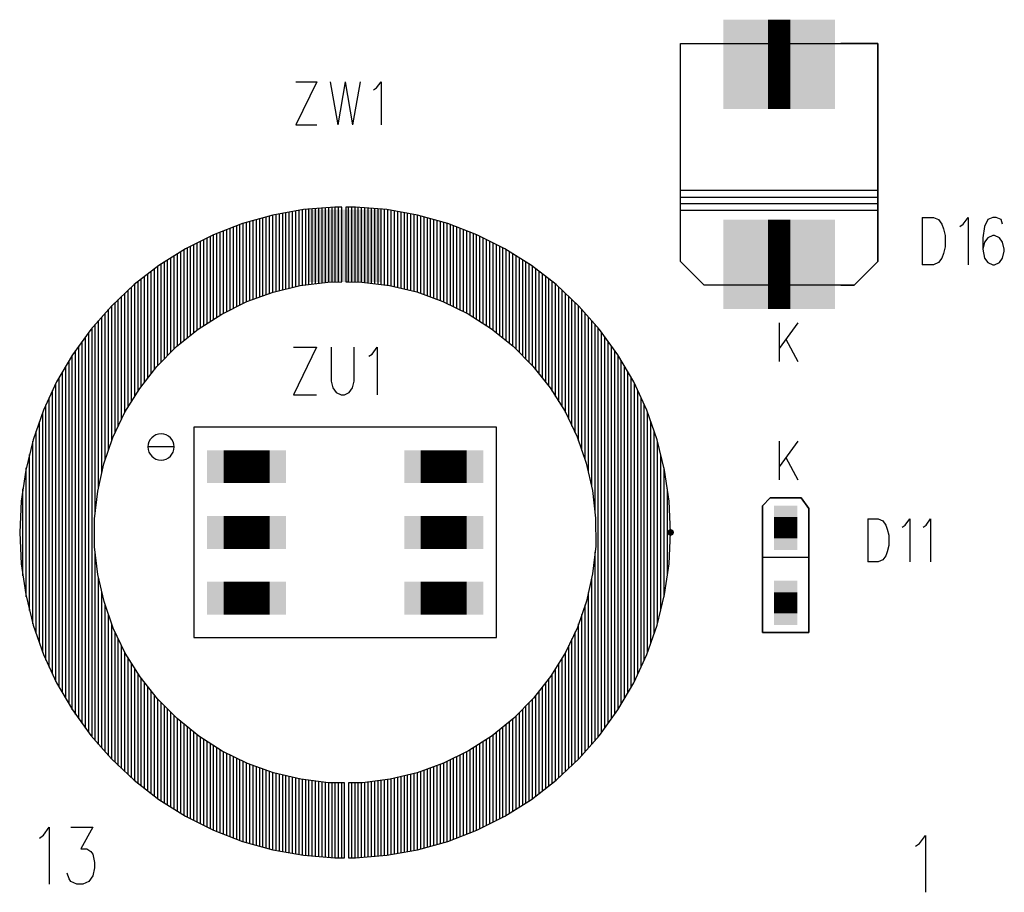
# Model space of a CAD drawing. Extents: x 12040 to 27945, y 10799 to 21199.
# Tile 21 of 42: x 17772 to 18521, y 17797 to 18461. Entities that reach past the tile are written whole.
import ezdxf

# ---------------------------------------------------------------- set-up
doc = ezdxf.new("R2010")
doc.units = 0
doc.header["$MEASUREMENT"] = 0
doc.layers.add('ASSYDWGBOT_PHO', color=7, linetype='Continuous')

msp = doc.modelspace()

# ---------------------------------------------------------------- linework, layer by layer
at = {"layer": 'ASSYDWGBOT_PHO'}
for points, const_width in [([(18358.5, 18426.63), (18341.499, 18426.63)], 68), ([(18358.5, 18274.63), (18341.499, 18274.63)], 68), ([(17927.5, 18120.63), (17962.5, 18120.63)], 25), ([(18077.499, 18120.63), (18112.499, 18120.63)], 25), ([(18355, 18082.239), (18355, 18066.099)], 17.72), ([(18355, 18082.041), (18355, 18066.29)], 17.72), ([(17927.5, 18070.629), (17962.5, 18070.629)], 25), ([(18077.499, 18070.629), (18112.499, 18070.629)], 25), ([(17927.5, 18020.63), (17962.5, 18020.63)], 25), ([(18077.499, 18020.63), (18112.499, 18020.63)], 25), ([(18355, 18025.15), (18355, 18009.01)], 17.72), ([(18355, 18024.96), (18355, 18009.211)], 17.72)]:
    msp.add_lwpolyline(points, dxfattribs=dict(at, const_width=const_width))
for points in [[(18275, 18276.63), (18275, 18442.631)], [(18275, 18442.631), (18302.999, 18442.631)], [(18275, 18276.63), (18275, 18442.631)], [(18275, 18442.631), (18424.999, 18442.631)], [(18424.999, 18442.631), (18396.999, 18442.631)], [(18424.999, 18276.63), (18424.999, 18442.631)], [(18424.999, 18442.631), (18424.999, 18276.63)], [(17998.409, 18413.441), (17982.5, 18380.63)], [(17982.5, 18413.441), (17998.409, 18413.441)], [(18008.64, 18413.441), (18014.32, 18380.63)], [(18020, 18413.441), (18014.32, 18380.63)], [(18020, 18413.441), (18025.681, 18380.63)], [(18031.361, 18413.441), (18025.681, 18380.63)], [(18043.859, 18408.751), (18047.27, 18413.441)], [(18047.27, 18413.441), (18047.27, 18380.63)], [(18041.59, 18407.19), (18043.859, 18408.751)], [(17982.5, 18380.63), (17998.409, 18380.63)], [(18424.999, 18330.629), (18275, 18330.629)], [(18424.999, 18325.63), (18424.999, 18330.629)], [(18275, 18320.629), (18275, 18325.63)], [(18275, 18325.63), (18424.999, 18325.63)], [(17988.319, 18316.21), (17964.899, 18312.019)], [(17980, 18256.941), (17980, 18314.72)], [(17982.5, 18257.549), (17982.5, 18315.161)], [(17985.001, 18258.15), (17985.001, 18315.611)], [(17987.499, 18258.551), (17987.499, 18316.059)], [(18012.039, 18318.13), (17988.319, 18316.21)], [(17990, 18258.869), (17990, 18316.339)], [(17992.5, 18259.18), (17992.5, 18316.54)], [(17995.001, 18259.489), (17995.001, 18316.75)], [(17997.499, 18259.8), (17997.499, 18316.95)], [(18000, 18260.12), (18000, 18317.15)], [(18002.501, 18260.429), (18002.501, 18317.35)], [(18004.999, 18260.74), (18004.999, 18317.56)], [(18007.5, 18260.99), (18007.5, 18317.76)], [(18010, 18261.021), (18010, 18317.961)], [(18017.5, 18318.13), (18012.039, 18318.13)], [(18012.501, 18261.049), (18012.501, 18318.13)], [(18014.999, 18261.089), (18014.999, 18318.13)], [(18017.5, 18261.12), (18017.5, 18318.13)], [(18017.5, 18261.12), (18017.5, 18318.13)], [(18027.96, 18318.13), (18020.5, 18318.13)], [(18020.5, 18318.13), (18020.5, 18261.12)], [(18022.499, 18261.12), (18022.499, 18318.13)], [(18025, 18261.089), (18025, 18318.13)], [(18027.5, 18261.07), (18027.5, 18318.13)], [(18051.68, 18316.21), (18027.96, 18318.13)], [(18030.001, 18261.04), (18030.001, 18317.961)], [(18032.499, 18261.009), (18032.499, 18317.76)], [(18035, 18260.719), (18035, 18317.56)], [(18037.5, 18260.42), (18037.5, 18317.35)], [(18040.001, 18260.111), (18040.001, 18317.15)], [(18042.5, 18259.8), (18042.5, 18316.95)], [(18045, 18259.501), (18045, 18316.75)], [(18047.501, 18259.19), (18047.501, 18316.54)], [(18049.999, 18258.881), (18049.999, 18316.339)], [(18075.1, 18312.019), (18051.68, 18316.21)], [(18052.5, 18258.579), (18052.5, 18316.059)], [(18055, 18258.12), (18055, 18315.611)], [(18057.501, 18257.53), (18057.501, 18315.161)], [(18059.999, 18256.929), (18059.999, 18314.72)], [(18424.999, 18320.629), (18275, 18320.629)], [(18275, 18315.63), (18424.999, 18315.63)], [(18424.999, 18315.63), (18424.999, 18320.629)], [(17964.899, 18312.019), (17941.98, 18305.599)], [(17947.5, 18246.99), (17947.5, 18307.15)], [(17950.001, 18247.89), (17950.001, 18307.85)], [(17952.499, 18248.8), (17952.499, 18308.55)], [(17955, 18249.701), (17955, 18309.25)], [(17957.5, 18250.61), (17957.5, 18309.95)], [(17959.999, 18251.511), (17959.999, 18310.65)], [(17962.5, 18252.42), (17962.5, 18311.35)], [(17965, 18253.321), (17965, 18312.04)], [(17967.501, 18253.941), (17967.501, 18312.481)], [(17969.999, 18254.539), (17969.999, 18312.929)], [(17972.5, 18255.14), (17972.5, 18313.379)], [(17975, 18255.739), (17975, 18313.82)], [(17977.501, 18256.34), (17977.501, 18314.27)], [(18062.5, 18256.34), (18062.5, 18314.27)], [(18065.001, 18255.751), (18065.001, 18313.82)], [(18067.499, 18255.15), (18067.499, 18313.379)], [(18070, 18254.56), (18070, 18312.929)], [(18072.5, 18253.96), (18072.5, 18312.481)], [(18075.001, 18253.29), (18075.001, 18312.04)], [(18098.021, 18305.599), (18075.1, 18312.019)], [(18077.499, 18252.399), (18077.499, 18311.35)], [(18080, 18251.499), (18080, 18310.65)], [(18082.5, 18250.601), (18082.5, 18309.95)], [(18084.999, 18249.701), (18084.999, 18309.25)], [(18087.5, 18248.8), (18087.5, 18308.55)], [(18090, 18247.91), (18090, 18307.85)], [(18092.501, 18247.009), (18092.501, 18307.15)], [(18458.75, 18310.23), (18458.75, 18274.139)], [(18458.75, 18310.23), (18467.501, 18310.23)], [(18467.501, 18310.23), (18471.251, 18308.519)], [(18471.251, 18308.519), (18473.749, 18305.08)], [(18490, 18305.08), (18493.75, 18310.23)], [(18493.75, 18310.23), (18493.75, 18274.139)], [(18508.751, 18308.519), (18506.25, 18303.36)], [(18512.501, 18310.23), (18508.751, 18308.519)], [(18514.999, 18310.23), (18512.501, 18310.23)], [(18518.749, 18308.519), (18514.999, 18310.23)], [(18520, 18305.08), (18518.749, 18308.519)], [(17941.98, 18305.599), (17919.79, 18297.02)], [(17927.5, 18237.419), (17927.5, 18299.999)], [(17930, 18238.649), (17930, 18300.97)], [(17932.501, 18239.889), (17932.501, 18301.929)], [(17934.999, 18241.119), (17934.999, 18302.9)], [(17937.5, 18242.35), (17937.5, 18303.869)], [(17940.001, 18243.589), (17940.001, 18304.84)], [(17942.499, 18244.82), (17942.499, 18305.75)], [(17945, 18246.059), (17945, 18306.45)], [(18094.999, 18246.031), (18094.999, 18306.45)], [(18097.5, 18244.801), (18097.5, 18305.75)], [(18120.211, 18297.02), (18098.021, 18305.599)], [(18100, 18243.58), (18100, 18304.84)], [(18102.501, 18242.35), (18102.501, 18303.869)], [(18105, 18241.119), (18105, 18302.9)], [(18107.5, 18239.901), (18107.5, 18301.929)], [(18110.001, 18238.67), (18110.001, 18300.97)], [(18112.499, 18237.44), (18112.499, 18299.999)], [(18473.749, 18305.08), (18475, 18301.64)], [(18475, 18301.64), (18476.25, 18296.48)], [(18487.499, 18303.36), (18490, 18305.08)], [(18506.25, 18303.36), (18504.999, 18294.769)], [(17919.79, 18297.02), (17898.52, 18286.341)], [(17910, 18226.4), (17910, 18292.101)], [(17912.5, 18228.001), (17912.5, 18293.36)], [(17915.001, 18229.601), (17915.001, 18294.609)], [(17917.5, 18231.211), (17917.5, 18295.87)], [(17920, 18232.809), (17920, 18297.1)], [(17922.501, 18234.409), (17922.501, 18298.071)], [(17924.999, 18236.01), (17924.999, 18299.03)], [(18115, 18235.991), (18115, 18299.03)], [(18117.5, 18234.39), (18117.5, 18298.071)], [(18120.001, 18232.8), (18120.001, 18297.1)], [(18141.479, 18286.341), (18120.211, 18297.02)], [(18122.499, 18231.211), (18122.499, 18295.87)], [(18125, 18229.61), (18125, 18294.609)], [(18127.501, 18228.02), (18127.501, 18293.36)], [(18129.999, 18226.431), (18129.999, 18292.101)], [(18476.25, 18296.48), (18476.25, 18287.889)], [(18504.999, 18294.769), (18504.999, 18286.169)], [(18508.751, 18294.769), (18506.25, 18291.33)], [(18512.501, 18296.48), (18508.751, 18294.769)], [(18513.75, 18296.48), (18512.501, 18296.48)], [(18517.5, 18294.769), (18513.75, 18296.48)], [(18520, 18291.33), (18517.5, 18294.769)], [(17898.52, 18286.341), (17878.38, 18273.67)], [(17897.499, 18216.56), (17897.499, 18285.7)], [(17900, 18218.59), (17900, 18287.081)], [(17902.5, 18220.61), (17902.5, 18288.34)], [(17905.001, 18222.639), (17905.001, 18289.591)], [(17907.499, 18224.67), (17907.499, 18290.85)], [(18132.5, 18224.64), (18132.5, 18290.85)], [(18135, 18222.62), (18135, 18289.591)], [(18137.501, 18220.6), (18137.501, 18288.34)], [(18139.999, 18218.59), (18139.999, 18287.081)], [(18161.619, 18273.67), (18141.479, 18286.341)], [(18142.5, 18216.57), (18142.5, 18285.7)], [(18476.25, 18287.889), (18475, 18282.73)], [(18506.25, 18291.33), (18504.999, 18286.169)], [(18504.999, 18286.169), (18506.25, 18279.301)], [(18521.25, 18286.169), (18520, 18291.33)], [(18521.25, 18284.451), (18521.25, 18286.169)], [(17885, 18205.04), (17885, 18277.84)], [(17887.501, 18207.581), (17887.501, 18279.409)], [(17889.999, 18210.11), (17889.999, 18280.979)], [(17892.5, 18212.5), (17892.5, 18282.551)], [(17895, 18214.531), (17895, 18284.121)], [(18145, 18214.55), (18145, 18284.121)], [(18147.499, 18212.54), (18147.499, 18282.551)], [(18150, 18210.091), (18150, 18280.979)], [(18152.5, 18207.56), (18152.5, 18279.409)], [(18155.001, 18205.04), (18155.001, 18277.84)], [(18473.749, 18279.301), (18471.251, 18275.86)], [(18475, 18282.73), (18473.749, 18279.301)], [(18506.25, 18279.301), (18508.751, 18275.86)], [(18517.5, 18275.86), (18520, 18279.301)], [(18520, 18279.301), (18521.25, 18284.451)], [(17878.38, 18273.67), (17859.541, 18259.13)], [(17875, 18194.42), (17875, 18271.061)], [(17877.501, 18197.43), (17877.501, 18272.989)], [(17879.999, 18199.97), (17879.999, 18274.691)], [(17882.5, 18202.511), (17882.5, 18276.26)], [(18157.499, 18202.52), (18157.499, 18276.26)], [(18160, 18199.989), (18160, 18274.691)], [(18180.46, 18259.13), (18161.619, 18273.67)], [(18162.5, 18197.47), (18162.5, 18272.989)], [(18165.001, 18194.389), (18165.001, 18271.061)], [(18292.999, 18258.631), (18275, 18276.63)], [(18292.999, 18258.631), (18275, 18276.63)], [(18407, 18258.631), (18424.999, 18276.63)], [(18424.999, 18276.63), (18407, 18258.631)], [(18467.501, 18274.139), (18458.75, 18274.139)], [(18471.251, 18275.86), (18467.501, 18274.139)], [(18508.751, 18275.86), (18512.501, 18274.139)], [(18512.501, 18274.139), (18513.75, 18274.139)], [(18513.75, 18274.139), (18517.5, 18275.86)], [(17865, 18181.709), (17865, 18263.34)], [(17867.5, 18184.891), (17867.5, 18265.27)], [(17870.001, 18188.061), (17870.001, 18267.2)], [(17872.499, 18191.24), (17872.499, 18269.131)], [(18167.5, 18191.231), (18167.5, 18269.131)], [(18170, 18188.07), (18170, 18267.2)], [(18172.501, 18184.91), (18172.501, 18265.27)], [(18174.999, 18181.749), (18174.999, 18263.34)], [(17859.541, 18259.13), (17842.19, 18242.84)], [(17855, 18166.031), (17855, 18254.86)], [(17857.5, 18170.059), (17857.5, 18257.21)], [(17860.001, 18174.08), (17860.001, 18259.48)], [(17862.499, 18178.11), (17862.499, 18261.41)], [(17965.17, 18253.38), (17985.809, 18258.341)], [(17985.809, 18258.341), (18006.88, 18260.981)], [(18006.88, 18260.981), (18017.5, 18261.12)], [(18020.5, 18261.12), (18022.03, 18261.12)], [(18022.03, 18261.12), (18032.64, 18261.009)], [(18032.64, 18261.009), (18053.72, 18258.43)], [(18053.72, 18258.43), (18074.381, 18253.519)], [(18177.5, 18178.07), (18177.5, 18261.41)], [(18180, 18174.07), (18180, 18259.48)], [(18197.809, 18242.84), (18180.46, 18259.13)], [(18182.501, 18170.059), (18182.501, 18257.21)], [(18184.999, 18166.059), (18184.999, 18254.86)], [(18302.999, 18258.631), (18292.999, 18258.631)], [(18407, 18258.631), (18292.999, 18258.631)], [(18396.999, 18258.631), (18407, 18258.631)], [(17847.5, 18151.47), (17847.5, 18247.82)], [(17850, 18156.731), (17850, 18250.17)], [(17852.501, 18161.98), (17852.501, 18252.52)], [(17945.2, 18246.149), (17965.17, 18253.38)], [(18074.381, 18253.519), (18094.37, 18246.34)], [(18187.5, 18161.921), (18187.5, 18252.52)], [(18190.001, 18156.7), (18190.001, 18250.17)], [(18192.499, 18151.48), (18192.499, 18247.82)], [(17842.19, 18242.84), (17826.481, 18224.97)], [(17840, 18132.999), (17840, 18240.351)], [(17842.501, 18140.24), (17842.501, 18243.13)], [(17844.999, 18146.219), (17844.999, 18245.48)], [(17926.161, 18236.75), (17945.2, 18246.149)], [(18094.37, 18246.34), (18113.43, 18236.99)], [(18195, 18146.259), (18195, 18245.48)], [(18197.5, 18140.181), (18197.5, 18243.13)], [(18213.52, 18224.97), (18197.809, 18242.84)], [(18200.001, 18132.999), (18200.001, 18240.351)], [(17834.999, 18116.24), (17834.999, 18234.659)], [(17837.5, 18125.771), (17837.5, 18237.499)], [(17908.279, 18225.3), (17926.161, 18236.75)], [(18113.43, 18236.99), (18131.34, 18225.571)], [(18202.499, 18125.83), (18202.499, 18237.499)], [(18205, 18116.199), (18205, 18234.659)], [(17826.481, 18224.97), (17812.559, 18205.669)], [(17827.499, 17915.119), (17827.499, 18226.13)], [(17830, 18085.661), (17830, 18228.97)], [(17832.5, 18105.141), (17832.5, 18231.81)], [(17891.781, 18211.92), (17908.279, 18225.3)], [(18131.34, 18225.571), (18147.86, 18212.24)], [(18207.5, 18105.23), (18207.5, 18231.81)], [(18209.999, 18085.8), (18209.999, 18228.97)], [(18212.5, 17915.119), (18212.5, 18226.13)], [(18227.44, 18205.669), (18213.52, 18224.97)], [(18350, 18230.16), (18350, 18200.63)], [(18364.321, 18230.16), (18350, 18210.47)], [(17822.5, 17921.801), (17822.5, 18219.45)], [(17825.001, 17918.341), (17825.001, 18222.91)], [(18215, 17918.341), (18215, 18222.91)], [(18217.501, 17921.801), (18217.501, 18219.45)], [(18355.11, 18217.501), (18364.321, 18200.63)], [(17817.499, 17928.74), (17817.499, 18212.509)], [(17820, 17925.27), (17820, 18215.981)], [(17876.881, 18196.8), (17891.781, 18211.92)], [(17998.131, 18211.479), (17980.631, 18175.39)], [(17980.631, 18211.479), (17998.131, 18211.479)], [(18009.38, 18211.479), (18009.38, 18185.699)], [(18026.88, 18185.699), (18026.88, 18211.479)], [(18040.63, 18206.329), (18044.38, 18211.479)], [(18044.38, 18211.479), (18044.38, 18175.39)], [(18147.86, 18212.24), (18162.809, 18197.161)], [(18219.999, 17925.27), (18219.999, 18215.981)], [(18222.5, 17928.74), (18222.5, 18212.509)], [(17812.559, 18205.669), (17800.56, 18185.12)], [(17812.5, 17935.69), (17812.5, 18205.561)], [(17815.001, 17932.199), (17815.001, 18209.049)], [(18038.13, 18204.611), (18040.63, 18206.329)], [(18225, 17932.199), (18225, 18209.049)], [(18239.441, 18185.12), (18227.44, 18205.669)], [(18227.501, 17935.69), (18227.501, 18205.561)], [(17807.501, 17944.25), (17807.501, 18197.001)], [(17809.999, 17939.97), (17809.999, 18201.281)], [(17863.741, 18180.111), (17876.881, 18196.8)], [(18162.809, 18197.161), (18175.98, 18180.5)], [(18230, 17939.97), (18230, 18201.281)], [(18232.5, 17944.25), (18232.5, 18197.001)], [(17802.5, 17952.81), (17802.5, 18188.44)], [(17805, 17948.53), (17805, 18192.72)], [(18235.001, 17948.53), (18235.001, 18192.72)], [(18237.499, 17952.81), (18237.499, 18188.44)], [(17800.56, 18185.12), (17790.581, 18163.521)], [(17799.999, 17957.34), (17799.999, 18183.91)], [(17852.539, 18162.069), (17863.741, 18180.111)], [(18009.38, 18185.699), (18010.63, 18180.55)], [(18010.63, 18180.55), (18013.13, 18177.111)], [(18023.13, 18177.111), (18025.631, 18180.55)], [(18025.631, 18180.55), (18026.88, 18185.699)], [(18175.98, 18180.5), (18187.229, 18162.491)], [(18249.42, 18163.521), (18239.441, 18185.12)], [(18240, 17957.34), (18240, 18183.91)], [(17795, 17968.17), (17795, 18173.08)], [(17797.501, 17962.749), (17797.501, 18178.499)], [(17980.631, 18175.39), (17998.131, 18175.39)], [(18013.13, 18177.111), (18016.88, 18175.39)], [(18016.88, 18175.39), (18019.381, 18175.39)], [(18019.381, 18175.39), (18023.13, 18177.111)], [(18242.5, 17962.749), (18242.5, 18178.499)], [(18245.001, 17968.17), (18245.001, 18173.08)], [(17792.5, 17973.579), (17792.5, 18167.669)], [(18247.499, 17973.579), (18247.499, 18167.669)], [(17790.581, 18163.521), (17782.73, 18141.06)], [(17790.001, 17979.401), (17790.001, 18161.85)], [(17843.42, 18142.9), (17852.539, 18162.069)], [(18187.229, 18162.491), (18196.4, 18143.339)], [(18257.271, 18141.06), (18249.42, 18163.521)], [(18250, 17979.401), (18250, 18161.85)], [(17787.5, 17986.549), (17787.5, 18154.699)], [(18135, 18150.631), (17905.001, 18150.631)], [(17905.001, 18150.631), (17905.001, 17990.629)], [(18135, 17990.629), (18135, 18150.631)], [(18252.501, 17986.549), (18252.501, 18154.699)], [(17785, 17993.7), (17785, 18147.551)], [(17836.479, 18122.829), (17843.42, 18142.9)], [(18196.4, 18143.339), (18203.39, 18123.28)], [(18254.999, 17993.7), (18254.999, 18147.551)], [(17782.73, 18141.06), (17777.06, 18117.941)], [(17782.499, 18001.12), (17782.499, 18140.129)], [(18262.939, 18117.941), (18257.271, 18141.06)], [(18257.5, 18001.12), (18257.5, 18140.129)], [(18350, 18140.16), (18350, 18110.63)], [(18364.321, 18140.16), (18350, 18120.47)], [(17780.001, 18011.32), (17780.001, 18129.93)], [(18260, 18011.32), (18260, 18129.93)], [(18355.11, 18127.501), (18364.321, 18110.63)], [(17831.82, 18102.11), (17836.479, 18122.829)], [(18203.39, 18123.28), (18208.099, 18102.579)], [(17777.06, 18117.941), (17773.64, 18094.391)], [(17777.5, 18021.521), (17777.5, 18119.73)], [(18262.501, 18021.521), (18262.501, 18119.73)], [(18266.359, 18094.391), (18262.939, 18117.941)], [(17775, 18037.51), (17775, 18103.741)], [(17829.491, 18081.011), (17831.82, 18102.11)], [(18208.099, 18102.579), (18210.489, 18081.48)], [(18264.999, 18037.51), (18264.999, 18103.741)], [(17773.64, 18094.391), (17772.499, 18070.629)], [(18267.5, 18070.629), (18266.359, 18094.391)], [(17829.51, 18059.771), (17829.491, 18081.011)], [(18210.489, 18081.48), (18210.51, 18060.24)], [(18417.5, 18080.94), (18417.5, 18048.13)], [(18417.5, 18080.94), (18425.449, 18080.94)], [(18425.449, 18080.94), (18428.86, 18079.38)], [(18428.86, 18079.38), (18431.141, 18076.25)], [(18431.141, 18076.25), (18432.27, 18073.13)], [(18443.64, 18074.69), (18445.91, 18076.25)], [(18445.91, 18076.25), (18449.32, 18080.94)], [(18449.32, 18080.94), (18449.32, 18048.13)], [(18459.551, 18074.69), (18461.821, 18076.25)], [(18461.821, 18076.25), (18465.231, 18080.94)], [(18465.231, 18080.94), (18465.231, 18048.13)], [(17772.499, 18070.629), (17773.64, 18046.86)], [(18266.359, 18046.86), (18267.5, 18070.629)], [(18432.27, 18073.13), (18433.411, 18068.439)], [(18433.411, 18068.439), (18433.411, 18060.631)], [(18210.51, 18060.24), (18208.179, 18039.141)], [(18433.411, 18060.631), (18432.27, 18055.941)], [(17831.9, 18038.67), (17829.51, 18059.771)], [(17830, 17912.279), (17830, 18055.45)], [(18209.999, 17912.279), (18209.999, 18055.59)], [(18431.141, 18052.811), (18428.86, 18049.69)], [(18432.27, 18055.941), (18431.141, 18052.811)], [(17773.64, 18046.86), (17777.06, 18023.31)], [(18262.939, 18023.31), (18266.359, 18046.86)], [(18372.721, 18051.531), (18337.28, 18051.531)], [(18425.449, 18048.13), (18417.5, 18048.13)], [(18428.86, 18049.69), (18425.449, 18048.13)], [(17836.611, 18017.969), (17831.9, 18038.67)], [(18208.179, 18039.141), (18203.52, 18018.419)], [(17832.5, 17909.439), (17832.5, 18036.02)], [(18207.5, 17909.439), (18207.5, 18036.11)], [(17777.06, 18023.31), (17782.73, 18000.191)], [(17834.999, 17906.59), (17834.999, 18025.049)], [(18205, 17906.59), (18205, 18025.009)], [(18257.271, 18000.191), (18262.939, 18023.31)], [(17843.599, 17997.91), (17836.611, 18017.969)], [(17837.5, 17903.749), (17837.5, 18015.421)], [(18203.52, 18018.419), (18196.581, 17998.35)], [(18202.499, 17903.749), (18202.499, 18015.48)], [(17840, 17900.9), (17840, 18008.249)], [(18200.001, 17900.9), (18200.001, 18008.249)], [(17782.73, 18000.191), (17790.581, 17977.73)], [(17842.501, 17898.121), (17842.501, 18001.07)], [(18197.5, 17898.121), (18197.5, 18001.011)], [(18249.42, 17977.73), (18257.271, 18000.191)], [(17852.77, 17978.76), (17843.599, 17997.91)], [(17844.999, 17895.769), (17844.999, 17994.989)], [(18196.581, 17998.35), (18187.46, 17979.179)], [(18195, 17895.769), (18195, 17995.029)], [(17847.5, 17893.431), (17847.5, 17989.771)], [(17905.001, 17990.629), (18135, 17990.629)], [(18192.499, 17893.431), (18192.499, 17989.78)], [(17790.581, 17977.73), (17800.56, 17956.129)], [(17850, 17891.081), (17850, 17984.55)], [(17852.501, 17888.729), (17852.501, 17979.33)], [(17864.019, 17960.751), (17852.77, 17978.76)], [(18187.46, 17979.179), (18176.26, 17961.14)], [(18187.5, 17888.729), (18187.5, 17979.271)], [(18190.001, 17891.081), (18190.001, 17984.52)], [(18239.441, 17956.129), (18249.42, 17977.73)], [(17855, 17886.391), (17855, 17975.189)], [(17857.5, 17884.041), (17857.5, 17971.189)], [(18182.501, 17884.041), (18182.501, 17971.189)], [(18184.999, 17886.391), (18184.999, 17975.22)], [(17860.001, 17881.769), (17860.001, 17967.18)], [(17862.499, 17879.841), (17862.499, 17963.181)], [(18177.5, 17879.841), (18177.5, 17963.14)], [(18180, 17881.769), (18180, 17967.171)], [(17800.56, 17956.129), (17812.559, 17935.579)], [(17877.19, 17944.09), (17864.019, 17960.751)], [(17865, 17877.911), (17865, 17959.499)], [(17867.5, 17875.98), (17867.5, 17956.341)], [(18176.26, 17961.14), (18163.12, 17944.45)], [(18172.501, 17875.98), (18172.501, 17956.36)], [(18174.999, 17877.911), (18174.999, 17959.539)], [(18227.44, 17935.579), (18239.441, 17956.129)], [(17870.001, 17874.05), (17870.001, 17953.18)], [(17872.499, 17872.12), (17872.499, 17950.02)], [(18167.5, 17872.12), (18167.5, 17950.01)], [(18170, 17874.05), (18170, 17953.19)], [(17875, 17870.19), (17875, 17946.859)], [(17892.139, 17929.01), (17877.19, 17944.09)], [(17877.501, 17868.259), (17877.501, 17943.781)], [(17879.999, 17866.56), (17879.999, 17941.259)], [(18163.12, 17944.45), (18148.22, 17929.331)], [(18160, 17866.56), (18160, 17941.28)], [(18162.5, 17868.259), (18162.5, 17943.821)], [(18165.001, 17870.19), (18165.001, 17946.831)], [(17812.559, 17935.579), (17826.481, 17916.281)], [(17882.5, 17864.99), (17882.5, 17938.73)], [(17885, 17863.411), (17885, 17936.211)], [(17887.501, 17861.839), (17887.501, 17933.689)], [(18152.5, 17861.839), (18152.5, 17933.67)], [(18155.001, 17863.411), (18155.001, 17936.211)], [(18157.499, 17864.99), (18157.499, 17938.74)], [(18213.52, 17916.281), (18227.44, 17935.579)], [(17889.999, 17860.27), (17889.999, 17931.16)], [(17908.661, 17915.68), (17892.139, 17929.01)], [(17892.5, 17858.7), (17892.5, 17928.711)], [(17895, 17857.13), (17895, 17926.701)], [(18148.22, 17929.331), (18131.72, 17915.951)], [(18145, 17857.13), (18145, 17926.72)], [(18147.499, 17858.7), (18147.499, 17928.749)], [(18150, 17860.27), (18150, 17931.141)], [(17897.499, 17855.551), (17897.499, 17924.681)], [(17900, 17854.17), (17900, 17922.661)], [(17902.5, 17852.909), (17902.5, 17920.65)], [(17905.001, 17851.66), (17905.001, 17918.631)], [(18135, 17851.66), (18135, 17918.61)], [(18137.501, 17852.909), (18137.501, 17920.641)], [(18139.999, 17854.17), (18139.999, 17922.661)], [(18142.5, 17855.551), (18142.5, 17924.69)], [(17826.481, 17916.281), (17842.19, 17898.411)], [(17907.499, 17850.401), (17907.499, 17916.611)], [(17926.571, 17904.261), (17908.661, 17915.68)], [(17910, 17849.15), (17910, 17914.82)], [(17912.5, 17847.891), (17912.5, 17913.231)], [(17915.001, 17846.64), (17915.001, 17911.64)], [(18131.72, 17915.951), (18113.84, 17904.499)], [(18125, 17846.64), (18125, 17911.65)], [(18127.501, 17847.891), (18127.501, 17913.25)], [(18129.999, 17849.15), (18129.999, 17914.85)], [(18132.5, 17850.401), (18132.5, 17916.58)], [(18197.809, 17898.411), (18213.52, 17916.281)], [(17917.5, 17845.381), (17917.5, 17910.04)], [(17920, 17844.151), (17920, 17908.449)], [(17922.501, 17843.189), (17922.501, 17906.86)], [(17924.999, 17842.22), (17924.999, 17905.26)], [(17945.629, 17894.911), (17926.571, 17904.261)], [(17927.5, 17841.249), (17927.5, 17903.811)], [(18113.84, 17904.499), (18094.801, 17895.1)], [(18112.499, 17841.249), (18112.499, 17903.83)], [(18115, 17842.22), (18115, 17905.239)], [(18117.5, 17843.189), (18117.5, 17906.839)], [(18120.001, 17844.151), (18120.001, 17908.44)], [(18122.499, 17845.381), (18122.499, 17910.04)], [(17842.19, 17898.411), (17859.541, 17882.12)], [(17930, 17840.281), (17930, 17902.58)], [(17932.501, 17839.319), (17932.501, 17901.35)], [(17934.999, 17838.35), (17934.999, 17900.129)], [(17937.5, 17837.379), (17937.5, 17898.899)], [(17940.001, 17836.411), (17940.001, 17897.671)], [(17942.499, 17835.501), (17942.499, 17896.45)], [(17945, 17834.801), (17945, 17895.22)], [(18094.999, 17834.801), (18094.999, 17895.189)], [(18097.5, 17835.501), (18097.5, 17896.429)], [(18100, 17836.411), (18100, 17897.659)], [(18102.501, 17837.379), (18102.501, 17898.899)], [(18105, 17838.35), (18105, 17900.129)], [(18107.5, 17839.319), (18107.5, 17901.36)], [(18110.001, 17840.281), (18110.001, 17902.599)], [(18180.46, 17882.12), (18197.809, 17898.411)], [(17965.62, 17887.73), (17945.629, 17894.911)], [(17947.5, 17834.101), (17947.5, 17894.239)], [(17950.001, 17833.401), (17950.001, 17893.339)], [(17952.499, 17832.701), (17952.499, 17892.45)], [(17955, 17832.001), (17955, 17891.55)], [(17957.5, 17831.301), (17957.5, 17890.65)], [(17959.999, 17830.601), (17959.999, 17889.75)], [(17962.5, 17829.901), (17962.5, 17888.849)], [(17965, 17829.21), (17965, 17887.96)], [(17986.28, 17882.82), (17965.62, 17887.73)], [(18074.829, 17887.871), (18054.19, 17882.91)], [(18094.801, 17895.1), (18074.829, 17887.871)], [(18075.001, 17829.21), (18075.001, 17887.93)], [(18077.499, 17829.901), (18077.499, 17888.83)], [(18080, 17830.601), (18080, 17889.74)], [(18082.5, 17831.301), (18082.5, 17890.64)], [(18084.999, 17832.001), (18084.999, 17891.55)], [(18087.5, 17832.701), (18087.5, 17892.45)], [(18090, 17833.401), (18090, 17893.36)], [(18092.501, 17834.101), (18092.501, 17894.26)], [(17859.541, 17882.12), (17878.38, 17867.58)], [(17967.501, 17828.77), (17967.501, 17887.289)], [(17969.999, 17828.32), (17969.999, 17886.69)], [(17972.5, 17827.869), (17972.5, 17886.101)], [(17975, 17827.431), (17975, 17885.5)], [(17977.501, 17826.981), (17977.501, 17884.911)], [(17980, 17826.53), (17980, 17884.319)], [(17982.5, 17826.09), (17982.5, 17883.72)], [(17985.001, 17825.64), (17985.001, 17883.129)], [(18007.36, 17880.239), (17986.28, 17882.82)], [(17987.499, 17825.19), (17987.499, 17882.669)], [(17990, 17824.909), (17990, 17882.37)], [(17992.5, 17824.711), (17992.5, 17882.059)], [(17995.001, 17824.499), (17995.001, 17881.75)], [(17997.499, 17824.301), (17997.499, 17881.451)], [(18000, 17824.1), (18000, 17881.14)], [(18002.501, 17823.9), (18002.501, 17880.831)], [(18004.999, 17823.69), (18004.999, 17880.529)], [(18017.969, 17880.131), (18007.36, 17880.239)], [(18007.5, 17823.49), (18007.5, 17880.239)], [(18010, 17823.29), (18010, 17880.211)], [(18012.501, 17823.13), (18012.501, 17880.18)], [(18033.119, 17880.27), (18022.499, 17880.131)], [(18027.5, 17823.13), (18027.5, 17880.199)], [(18030.001, 17823.29), (18030.001, 17880.23)], [(18032.499, 17823.49), (18032.499, 17880.26)], [(18054.19, 17882.91), (18033.119, 17880.27)], [(18035, 17823.69), (18035, 17880.51)], [(18037.5, 17823.9), (18037.5, 17880.819)], [(18040.001, 17824.1), (18040.001, 17881.13)], [(18042.5, 17824.301), (18042.5, 17881.451)], [(18045, 17824.499), (18045, 17881.76)], [(18047.501, 17824.711), (18047.501, 17882.071)], [(18049.999, 17824.909), (18049.999, 17882.38)], [(18052.5, 17825.19), (18052.5, 17882.7)], [(18055, 17825.64), (18055, 17883.101)], [(18057.501, 17826.09), (18057.501, 17883.699)], [(18059.999, 17826.53), (18059.999, 17884.31)], [(18062.5, 17826.981), (18062.5, 17884.911)], [(18065.001, 17827.431), (18065.001, 17885.509)], [(18067.499, 17827.869), (18067.499, 17886.11)], [(18070, 17828.32), (18070, 17886.709)], [(18072.5, 17828.77), (18072.5, 17887.31)], [(18161.619, 17867.58), (18180.46, 17882.12)], [(18014.999, 17823.13), (18014.999, 17880.159)], [(18017.5, 17823.13), (18017.5, 17880.131)], [(18019.501, 17880.131), (18017.969, 17880.131)], [(18019.501, 17823.13), (18019.501, 17880.131)], [(18022.499, 17880.131), (18022.499, 17823.13)], [(18025, 17823.13), (18025, 17880.159)], [(17878.38, 17867.58), (17898.52, 17854.91)], [(18141.479, 17854.91), (18161.619, 17867.58)], [(17898.52, 17854.91), (17919.79, 17844.231)], [(18120.211, 17844.231), (18141.479, 17854.91)], [(17790.501, 17840.25), (17795, 17846.439)], [(17795, 17846.439), (17795, 17803.129)], [(17811.501, 17846.439), (17827.999, 17846.439)], [(17827.999, 17846.439), (17819, 17829.941)], [(17919.79, 17844.231), (17941.98, 17835.649)], [(18098.021, 17835.649), (18120.211, 17844.231)], [(17787.5, 17838.19), (17790.501, 17840.25)], [(17941.98, 17835.649), (17964.899, 17829.229)], [(18075.1, 17829.229), (18098.021, 17835.649)], [(18456.751, 17834), (18461.25, 17840.191)], [(18461.25, 17840.191), (18461.25, 17796.881)], [(17819, 17829.941), (17823.5, 17829.941)], [(17823.5, 17829.941), (17826.5, 17827.881)], [(17826.5, 17827.881), (17827.999, 17825.809)], [(17964.899, 17829.229), (17988.319, 17825.041)], [(18051.68, 17825.041), (18075.1, 17829.229)], [(18453.751, 17831.94), (18456.751, 17834)], [(17827.999, 17825.809), (17829.5, 17819.63)], [(17988.319, 17825.041), (18012.039, 17823.13)], [(18012.039, 17823.13), (18019.501, 17823.13)], [(18022.499, 17823.13), (18027.96, 17823.13)], [(18027.96, 17823.13), (18051.68, 17825.041)], [(17829.5, 17815.5), (17827.999, 17809.311)], [(17829.5, 17819.63), (17829.5, 17815.5)], [(17809.999, 17807.249), (17808.5, 17811.38)], [(17811.501, 17805.189), (17809.999, 17807.249)], [(17827.999, 17809.311), (17825.001, 17805.189)], [(17816, 17803.129), (17811.501, 17805.189)], [(17820.499, 17803.129), (17816, 17803.129)], [(17825.001, 17805.189), (17820.499, 17803.129)]]:
    msp.add_lwpolyline(points, dxfattribs=at)
for points in [[(17889.999, 18135.63, 1), (17870.001, 18135.63, 1)], [(17870.001, 18135.63, 1), (17889.999, 18135.63)]]:
    msp.add_lwpolyline(points, format="xyb", close=True, dxfattribs=at)
for points in [[(18337.28, 18090.9), (18343.189, 18096.809)], [(18337.28, 17994.44), (18337.28, 18090.9)], [(18343.189, 18096.809), (18366.81, 18096.809)], [(18366.81, 18096.809), (18372.721, 18088.93)], [(18372.721, 18088.93), (18372.721, 17994.44)], [(18372.721, 17994.44), (18337.28, 17994.44)]]:
    msp.add_lwpolyline(points, close=True, dxfattribs=at)
at = {"layer": 'ASSYDWGBOT_PHO', "const_width": 2.5}
msp.add_lwpolyline([(18266.25, 18070.629, 1), (18268.75, 18070.629, 1), (18266.25, 18070.629)], format="xyb", dxfattribs=at)
at = {"layer": 'ASSYDWGBOT_PHO'}
for points in [[(18375.499, 18460.63), (18375.499, 18392.63), (18307.499, 18460.63), (18307.499, 18392.63)], [(18324.5, 18392.63), (18324.5, 18460.63), (18392.5, 18392.63), (18392.5, 18460.63)], [(18047.5, 18261.13), (18047.5, 18316.13), (17992.5, 18261.13), (17992.5, 18316.13)], [(18375.499, 18308.63), (18375.499, 18240.63), (18307.499, 18308.63), (18307.499, 18240.63)], [(18324.5, 18240.63), (18324.5, 18308.63), (18392.5, 18240.63), (18392.5, 18308.63)], [(17940, 18133.13), (17940, 18108.13), (17915, 18133.13), (17915, 18108.13)], [(17950, 18108.13), (17950, 18133.13), (17975, 18108.13), (17975, 18133.13)], [(18089.999, 18133.13), (18089.999, 18108.13), (18064.999, 18133.13), (18064.999, 18108.13)], [(18099.999, 18108.13), (18099.999, 18133.13), (18124.999, 18108.13), (18124.999, 18133.13)], [(18363.86, 18073.379), (18346.14, 18073.379), (18363.86, 18091.099), (18346.14, 18091.099)], [(18363.86, 18073.181), (18346.14, 18073.181), (18363.86, 18090.901), (18346.14, 18090.901)], [(17940, 18083.129), (17940, 18058.129), (17915, 18083.129), (17915, 18058.129)], [(17950, 18058.129), (17950, 18083.129), (17975, 18058.129), (17975, 18083.129)], [(18089.999, 18083.129), (18089.999, 18058.129), (18064.999, 18083.129), (18064.999, 18058.129)], [(18099.999, 18058.129), (18099.999, 18083.129), (18124.999, 18058.129), (18124.999, 18083.129)], [(18346.14, 18075.15), (18363.86, 18075.15), (18346.14, 18057.43), (18363.86, 18057.43)], [(18346.14, 18074.959), (18363.86, 18074.959), (18346.14, 18057.239), (18363.86, 18057.239)], [(17940, 18033.13), (17940, 18008.13), (17915, 18033.13), (17915, 18008.13)], [(17950, 18008.13), (17950, 18033.13), (17975, 18008.13), (17975, 18033.13)], [(18089.999, 18033.13), (18089.999, 18008.13), (18064.999, 18033.13), (18064.999, 18008.13)], [(18099.999, 18008.13), (18099.999, 18033.13), (18124.999, 18008.13), (18124.999, 18033.13)], [(18363.86, 18016.29), (18346.14, 18016.29), (18363.86, 18034.01), (18346.14, 18034.01)], [(18363.86, 18016.1), (18346.14, 18016.1), (18363.86, 18033.82), (18346.14, 18033.82)], [(18346.14, 18018.071), (18363.86, 18018.071), (18346.14, 18000.351), (18363.86, 18000.351)], [(18346.14, 18017.87), (18363.86, 18017.87), (18346.14, 18000.15), (18363.86, 18000.15)]]:
    msp.add_solid(points, dxfattribs=at)

doc.saveas('drawing.dxf')
